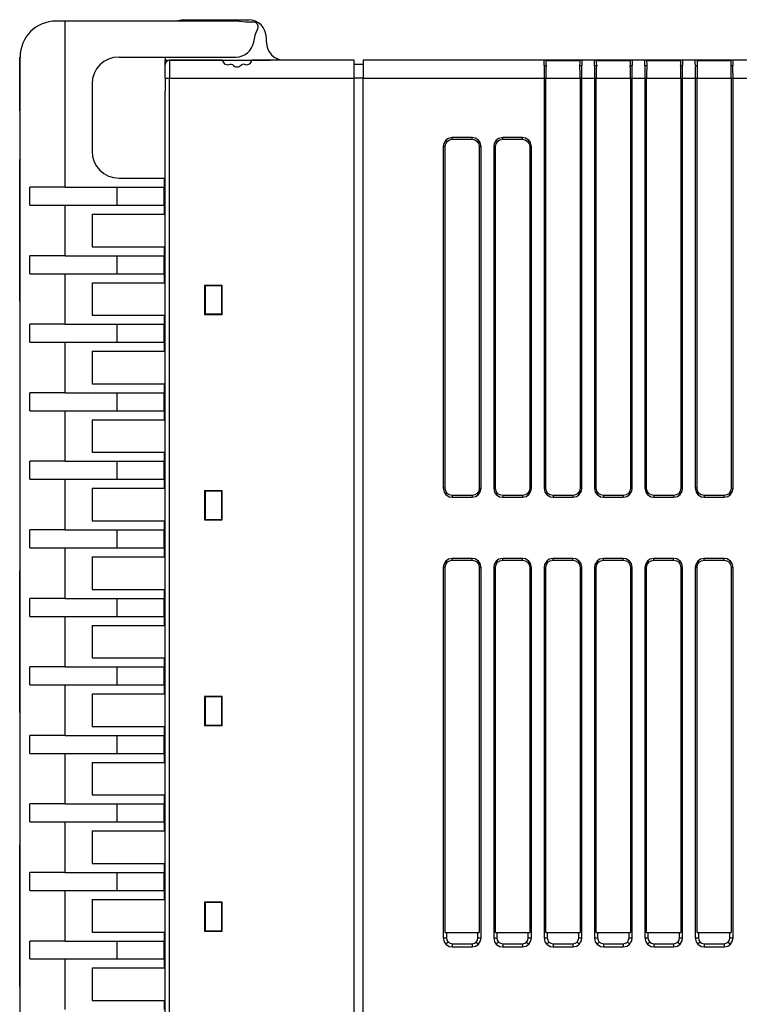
# Model space of a CAD drawing. Header units: millimetres. Extents: x 0 to 559, y 0 to 432.
# Tile 10 of 22: x 338 to 378, y 132 to 187. Entities that reach past the tile are written whole.
import ezdxf

# ---------------------------------------------------------------- set-up
doc = ezdxf.new("R2010")
doc.units = ezdxf.units.MM
doc.header["$LTSCALE"] = 2

msp = doc.modelspace()

# ---------------------------------------------------------------- linework, layer by layer
for p, q in [((340.909, 186.446), (340.409, 186.446)), ((340.909, 177.211), (340.909, 186.446)), ((350.409, 186.446), (340.909, 186.446)), ((347.472, 186.522), (351.097, 186.522)), ((352.097, 185.272), (352.097, 185.522)), ((338.389, 183.996), (338.399, 183.996)), ((338.389, 183.344), (338.389, 183.996)), ((338.399, 181.446), (338.399, 184.446)), ((338.399, 184.446), (338.409, 184.446)), ((338.409, 181.446), (338.409, 184.446)), ((343.909, 184.446), (350.409, 184.446)), ((346.472, 184.446), (346.472, 184.272)), ((346.472, 184.022), (346.472, 184.272)), ((346.472, 184.272), (346.69, 184.272)), ((346.472, 183.272), (346.472, 184.022)), ((346.69, 184.272), (346.722, 184.274)), ((346.722, 184.272), (346.722, 184.274)), ((346.722, 184.274), (349.636, 184.274)), ((346.722, 184.272), (346.722, 183.272)), ((349.639, 184.272), (346.722, 184.272)), ((349.639, 184.272), (351.305, 184.272)), ((356.972, 184.272), (351.305, 184.272)), ((351.308, 184.274), (352.097, 184.274)), ((352.097, 184.272), (352.097, 184.274)), ((352.097, 184.274), (352.329, 184.272)), ((356.972, 183.272), (356.972, 184.272)), ((357.472, 184.022), (356.972, 184.022)), ((367.531, 184.272), (357.472, 184.272)), ((357.472, 184.272), (357.472, 183.272)), ((368.031, 184.272), (367.531, 184.272)), ((367.633, 184.251), (369.532, 184.251)), ((368.031, 184.251), (368.031, 184.272)), ((369.133, 184.272), (368.031, 184.272)), ((369.133, 184.251), (369.133, 184.272)), ((369.633, 184.272), (369.133, 184.272)), ((370.331, 184.272), (369.633, 184.272)), ((370.831, 184.272), (370.331, 184.272)), ((370.433, 184.251), (372.332, 184.251)), ((370.831, 184.251), (370.831, 184.272)), ((371.933, 184.272), (370.831, 184.272)), ((371.933, 184.251), (371.933, 184.272)), ((372.433, 184.272), (371.933, 184.272)), ((373.131, 184.272), (372.433, 184.272)), ((373.631, 184.272), (373.131, 184.272)), ((373.233, 184.251), (375.132, 184.251)), ((373.631, 184.251), (373.631, 184.272)), ((374.733, 184.272), (373.631, 184.272)), ((374.733, 184.251), (374.733, 184.272)), ((375.233, 184.272), (374.733, 184.272)), ((375.931, 184.272), (375.233, 184.272)), ((376.432, 184.272), (375.931, 184.272)), ((376.033, 184.251), (377.932, 184.251)), ((376.432, 184.251), (376.432, 184.272)), ((377.533, 184.272), (376.432, 184.272)), ((377.533, 184.251), (377.533, 184.272)), ((378.033, 184.272), (377.533, 184.272)), ((387.131, 184.272), (378.033, 184.272)), ((338.389, 183.344), (338.399, 183.344)), ((338.389, 183.344), (338.399, 183.344)), ((338.389, 183.344), (338.389, 183.344)), ((338.389, 183.225), (338.389, 183.3)), ((338.389, 183.225), (338.399, 183.225)), ((338.389, 182.893), (338.389, 183.225)), ((338.389, 182.469), (338.389, 182.893)), ((338.389, 182.893), (338.399, 182.893)), ((342.409, 182.946), (342.409, 179.211)), ((346.472, 183.272), (346.722, 183.272)), ((346.472, 183.272), (346.472, 182.572)), ((346.722, 183.272), (356.972, 183.272)), ((346.722, 108.272), (346.722, 183.272)), ((356.972, 108.272), (356.972, 183.272)), ((357.472, 183.272), (356.972, 183.272)), ((357.472, 108.272), (357.472, 183.272)), ((357.472, 183.272), (367.531, 183.272)), ((367.531, 183.272), (367.531, 160.471)), ((367.531, 183.272), (367.633, 183.272)), ((367.633, 160.471), (367.633, 183.272)), ((367.633, 183.272), (369.532, 183.272)), ((369.532, 183.272), (369.532, 160.471)), ((369.532, 183.272), (369.633, 183.272)), ((369.633, 160.471), (369.633, 183.272)), ((369.633, 183.272), (370.331, 183.272)), ((370.331, 183.272), (370.331, 160.471)), ((370.331, 183.272), (370.433, 183.272)), ((370.433, 160.471), (370.433, 183.272)), ((370.433, 183.272), (372.332, 183.272)), ((372.332, 183.272), (372.332, 160.471)), ((372.332, 183.272), (372.433, 183.272)), ((372.433, 160.471), (372.433, 183.272)), ((372.433, 183.272), (373.131, 183.272)), ((373.131, 183.272), (373.131, 160.471)), ((373.131, 183.272), (373.233, 183.272)), ((373.233, 160.471), (373.233, 183.272)), ((373.233, 183.272), (375.132, 183.272)), ((375.132, 183.272), (375.132, 160.471)), ((375.132, 183.272), (375.233, 183.272)), ((375.233, 160.471), (375.233, 183.272)), ((375.233, 183.272), (375.931, 183.272)), ((375.931, 183.272), (375.931, 160.471)), ((375.931, 183.272), (376.033, 183.272)), ((376.033, 160.471), (376.033, 183.272)), ((376.033, 183.272), (377.932, 183.272)), ((377.932, 183.272), (377.932, 160.471)), ((377.932, 183.272), (378.033, 183.272)), ((378.033, 160.471), (378.033, 183.272)), ((378.033, 183.272), (387.131, 183.272)), ((338.389, 182.469), (338.399, 182.469)), ((338.389, 181.898), (338.389, 182.469)), ((346.472, 108.972), (346.472, 182.572)), ((338.389, 181.898), (338.399, 181.898)), ((338.399, 181.446), (338.409, 181.446)), ((338.409, 103.446), (338.409, 181.446)), ((362.149, 179.755), (362.078, 179.827)), ((363.533, 179.973), (362.431, 179.973)), ((362.431, 179.872), (362.431, 179.973)), ((362.431, 179.872), (363.533, 179.872)), ((363.533, 179.872), (363.533, 179.973)), ((363.815, 179.755), (363.887, 179.827)), ((364.949, 179.755), (364.878, 179.827)), ((366.333, 179.973), (365.231, 179.973)), ((365.231, 179.872), (365.231, 179.973)), ((365.231, 179.872), (366.333, 179.872)), ((366.333, 179.872), (366.333, 179.973)), ((366.615, 179.755), (366.687, 179.827)), ((361.931, 179.473), (361.931, 160.471)), ((362.033, 179.473), (361.931, 179.473)), ((362.033, 160.471), (362.033, 179.473)), ((364.033, 179.473), (363.932, 179.473)), ((363.932, 179.473), (363.932, 160.471)), ((364.033, 160.471), (364.033, 179.473)), ((364.731, 179.473), (364.731, 160.471)), ((364.833, 179.473), (364.731, 179.473)), ((364.833, 160.471), (364.833, 179.473)), ((366.833, 179.473), (366.732, 179.473)), ((366.732, 179.473), (366.732, 160.471)), ((366.833, 160.471), (366.833, 179.473)), ((338.399, 170.869), (338.399, 178.743)), ((338.399, 178.743), (338.409, 178.743)), ((343.909, 177.711), (346.409, 177.711)), ((346.409, 177.711), (346.409, 177.211)), ((338.952, 176.211), (338.952, 177.211)), ((340.909, 177.211), (338.952, 177.211)), ((340.909, 177.211), (346.409, 177.211)), ((343.809, 176.211), (343.809, 177.211)), ((346.409, 176.211), (346.409, 177.211)), ((338.952, 176.211), (340.909, 176.211)), ((340.909, 173.401), (340.909, 176.211)), ((340.909, 176.211), (346.409, 176.211)), ((346.409, 176.211), (346.409, 175.711)), ((342.409, 175.711), (346.409, 175.711)), ((342.409, 175.711), (342.409, 173.901)), ((342.409, 173.901), (346.409, 173.901)), ((346.409, 173.901), (346.409, 173.401)), ((338.952, 172.401), (338.952, 173.401)), ((340.909, 173.401), (338.952, 173.401)), ((340.909, 173.401), (346.409, 173.401)), ((343.809, 172.401), (343.809, 173.401)), ((346.409, 172.401), (346.409, 173.401)), ((338.952, 172.401), (340.909, 172.401)), ((340.909, 169.591), (340.909, 172.401)), ((340.909, 172.401), (346.409, 172.401)), ((342.409, 171.901), (346.409, 171.901)), ((342.409, 171.901), (342.409, 170.091)), ((346.409, 172.401), (346.409, 171.901)), ((349.649, 171.753), (348.666, 171.753)), ((348.666, 171.753), (348.666, 170.141)), ((348.688, 171.731), (348.666, 171.753)), ((349.628, 171.731), (348.688, 171.731)), ((348.688, 171.731), (348.688, 170.163)), ((349.649, 171.753), (349.628, 171.731)), ((349.628, 170.163), (349.628, 171.731)), ((349.649, 170.141), (349.649, 171.753)), ((338.399, 170.869), (338.409, 170.869)), ((342.409, 170.091), (346.409, 170.091)), ((346.409, 170.091), (346.409, 169.591)), ((348.688, 170.163), (348.666, 170.141)), ((348.666, 170.141), (349.649, 170.141)), ((348.688, 170.163), (349.628, 170.163)), ((349.628, 170.163), (349.649, 170.141)), ((338.952, 168.591), (338.952, 169.591)), ((340.909, 169.591), (338.952, 169.591)), ((340.909, 169.591), (346.409, 169.591)), ((343.809, 168.591), (343.809, 169.591)), ((346.409, 168.591), (346.409, 169.591)), ((338.952, 168.591), (340.909, 168.591)), ((340.909, 165.781), (340.909, 168.591)), ((340.909, 168.591), (346.409, 168.591)), ((342.409, 168.091), (346.409, 168.091)), ((342.409, 168.091), (342.409, 166.281)), ((346.409, 168.591), (346.409, 168.091)), ((342.409, 166.281), (346.409, 166.281)), ((346.409, 166.281), (346.409, 165.781)), ((338.952, 164.781), (338.952, 165.781)), ((340.909, 165.781), (338.952, 165.781)), ((340.909, 165.781), (346.409, 165.781)), ((343.809, 164.781), (343.809, 165.781)), ((346.409, 164.781), (346.409, 165.781)), ((338.952, 164.781), (340.909, 164.781)), ((340.909, 161.971), (340.909, 164.781)), ((340.909, 164.781), (346.409, 164.781)), ((346.409, 164.781), (346.409, 164.281)), ((342.409, 164.281), (346.409, 164.281)), ((342.409, 164.281), (342.409, 162.471)), ((342.409, 162.471), (346.409, 162.471)), ((346.409, 162.471), (346.409, 161.971)), ((338.952, 160.971), (338.952, 161.971)), ((340.909, 161.971), (338.952, 161.971)), ((340.909, 161.971), (346.409, 161.971)), ((343.809, 160.971), (343.809, 161.971)), ((346.409, 160.971), (346.409, 161.971)), ((338.952, 160.971), (340.909, 160.971)), ((340.909, 158.161), (340.909, 160.971)), ((340.909, 160.971), (346.409, 160.971)), ((346.409, 160.971), (346.409, 160.471)), ((342.409, 160.471), (346.409, 160.471)), ((342.409, 160.471), (342.409, 158.661)), ((362.033, 160.471), (361.931, 160.471)), ((363.932, 160.471), (364.033, 160.471)), ((364.833, 160.471), (364.731, 160.471)), ((366.732, 160.471), (366.833, 160.471)), ((367.633, 160.471), (367.531, 160.471)), ((369.532, 160.471), (369.633, 160.471)), ((370.433, 160.471), (370.331, 160.471)), ((372.332, 160.471), (372.433, 160.471)), ((373.233, 160.471), (373.131, 160.471)), ((375.132, 160.471), (375.233, 160.471)), ((376.033, 160.471), (375.931, 160.471)), ((377.932, 160.471), (378.033, 160.471)), ((349.649, 160.323), (348.666, 160.323)), ((348.666, 160.323), (348.666, 158.711)), ((348.688, 160.301), (348.666, 160.323)), ((349.628, 160.301), (348.688, 160.301)), ((348.688, 160.301), (348.688, 158.733)), ((349.649, 160.323), (349.628, 160.301)), ((349.628, 158.733), (349.628, 160.301)), ((349.649, 158.711), (349.649, 160.323)), ((362.149, 160.189), (362.078, 160.118)), ((362.431, 160.072), (362.431, 159.971)), ((363.533, 160.072), (362.431, 160.072)), ((362.431, 159.971), (363.533, 159.971)), ((363.533, 160.072), (363.533, 159.971)), ((363.815, 160.189), (363.887, 160.118)), ((364.949, 160.189), (364.878, 160.118)), ((365.231, 160.072), (365.231, 159.971)), ((366.333, 160.072), (365.231, 160.072)), ((365.231, 159.971), (366.333, 159.971)), ((366.333, 160.072), (366.333, 159.971)), ((366.615, 160.189), (366.687, 160.118)), ((367.749, 160.189), (367.678, 160.118)), ((368.031, 160.072), (368.031, 159.971)), ((369.133, 160.072), (368.031, 160.072)), ((368.031, 159.971), (369.133, 159.971)), ((369.133, 160.072), (369.133, 159.971)), ((369.415, 160.189), (369.487, 160.118)), ((370.549, 160.189), (370.478, 160.118)), ((370.831, 160.072), (370.831, 159.971)), ((371.933, 160.072), (370.831, 160.072)), ((370.831, 159.971), (371.933, 159.971)), ((371.933, 160.072), (371.933, 159.971)), ((372.215, 160.189), (372.287, 160.118)), ((373.349, 160.189), (373.278, 160.118)), ((373.631, 160.072), (373.631, 159.971)), ((374.733, 160.072), (373.631, 160.072)), ((373.631, 159.971), (374.733, 159.971)), ((374.733, 160.072), (374.733, 159.971)), ((375.015, 160.189), (375.087, 160.118)), ((376.149, 160.189), (376.078, 160.118)), ((376.431, 160.072), (376.431, 159.971)), ((377.533, 160.072), (376.431, 160.072)), ((376.431, 159.971), (377.533, 159.971)), ((377.533, 160.072), (377.533, 159.971)), ((377.815, 160.189), (377.887, 160.118)), ((342.409, 158.661), (346.409, 158.661)), ((346.409, 158.661), (346.409, 158.161)), ((348.688, 158.733), (348.666, 158.711)), ((348.666, 158.711), (349.649, 158.711)), ((348.688, 158.733), (349.628, 158.733)), ((349.628, 158.733), (349.649, 158.711)), ((338.952, 157.161), (338.952, 158.161)), ((340.909, 158.161), (338.952, 158.161)), ((340.909, 158.161), (346.409, 158.161)), ((343.809, 157.161), (343.809, 158.161)), ((346.409, 157.161), (346.409, 158.161)), ((338.952, 157.161), (340.909, 157.161)), ((340.909, 154.351), (340.909, 157.161)), ((340.909, 157.161), (346.409, 157.161)), ((346.409, 157.161), (346.409, 156.661)), ((342.409, 156.661), (346.409, 156.661)), ((342.409, 156.661), (342.409, 154.851)), ((363.533, 156.573), (362.431, 156.573)), ((362.431, 156.472), (362.431, 156.573)), ((363.533, 156.472), (363.533, 156.573)), ((366.333, 156.573), (365.231, 156.573)), ((365.231, 156.472), (365.231, 156.573)), ((366.333, 156.472), (366.333, 156.573)), ((369.133, 156.573), (368.031, 156.573)), ((368.031, 156.472), (368.031, 156.573)), ((369.133, 156.472), (369.133, 156.573)), ((371.933, 156.573), (370.831, 156.573)), ((370.831, 156.472), (370.831, 156.573)), ((371.933, 156.472), (371.933, 156.573)), ((374.733, 156.573), (373.631, 156.573)), ((373.631, 156.472), (373.631, 156.573)), ((374.733, 156.472), (374.733, 156.573)), ((377.533, 156.573), (376.431, 156.573)), ((376.431, 156.472), (376.431, 156.573)), ((377.533, 156.472), (377.533, 156.573)), ((361.931, 156.073), (361.931, 135.471)), ((362.033, 156.073), (361.931, 156.073)), ((362.033, 135.772), (362.033, 156.073)), ((362.149, 156.355), (362.078, 156.427)), ((362.431, 156.472), (363.533, 156.472)), ((363.815, 156.355), (363.887, 156.427)), ((363.932, 156.073), (364.033, 156.073)), ((363.932, 156.073), (363.932, 135.772)), ((364.033, 135.471), (364.033, 156.073)), ((364.731, 156.073), (364.731, 135.471)), ((364.833, 156.073), (364.731, 156.073)), ((364.833, 135.772), (364.833, 156.073)), ((364.949, 156.355), (364.878, 156.427)), ((365.231, 156.472), (366.333, 156.472)), ((366.615, 156.355), (366.687, 156.427)), ((366.732, 156.073), (366.833, 156.073)), ((366.732, 156.073), (366.732, 135.772)), ((366.833, 135.471), (366.833, 156.073)), ((367.531, 156.073), (367.531, 135.471)), ((367.633, 156.073), (367.531, 156.073)), ((367.633, 135.772), (367.633, 156.073)), ((367.749, 156.355), (367.678, 156.427)), ((368.031, 156.472), (369.133, 156.472)), ((369.415, 156.355), (369.487, 156.427)), ((369.532, 156.073), (369.633, 156.073)), ((369.532, 156.073), (369.532, 135.772)), ((369.633, 135.471), (369.633, 156.073)), ((370.331, 156.073), (370.331, 135.471)), ((370.433, 156.073), (370.331, 156.073)), ((370.433, 135.772), (370.433, 156.073)), ((370.549, 156.355), (370.478, 156.427)), ((370.831, 156.472), (371.933, 156.472)), ((372.215, 156.355), (372.287, 156.427)), ((372.332, 156.073), (372.433, 156.073)), ((372.332, 156.073), (372.332, 135.772)), ((372.433, 135.471), (372.433, 156.073)), ((373.131, 156.073), (373.131, 135.471)), ((373.233, 156.073), (373.131, 156.073)), ((373.233, 135.772), (373.233, 156.073)), ((373.349, 156.355), (373.278, 156.427)), ((373.631, 156.472), (374.733, 156.472)), ((375.015, 156.355), (375.087, 156.427)), ((375.132, 156.073), (375.233, 156.073)), ((375.132, 156.073), (375.132, 135.772)), ((375.233, 135.471), (375.233, 156.073)), ((375.931, 156.073), (375.931, 135.471)), ((376.033, 156.073), (375.931, 156.073)), ((376.033, 135.772), (376.033, 156.073)), ((376.149, 156.355), (376.078, 156.427)), ((376.431, 156.472), (377.533, 156.472)), ((377.815, 156.355), (377.887, 156.427)), ((377.932, 156.073), (378.033, 156.073)), ((377.932, 156.073), (377.932, 135.772)), ((378.033, 135.471), (378.033, 156.073)), ((338.399, 148.009), (338.399, 155.883)), ((338.399, 155.883), (338.409, 155.883)), ((342.409, 154.851), (346.409, 154.851)), ((346.409, 154.851), (346.409, 154.351)), ((338.952, 153.351), (338.952, 154.351)), ((340.909, 154.351), (338.952, 154.351)), ((340.909, 154.351), (346.409, 154.351)), ((343.809, 153.351), (343.809, 154.351)), ((346.409, 153.351), (346.409, 154.351)), ((338.952, 153.351), (340.909, 153.351)), ((340.909, 150.541), (340.909, 153.351)), ((340.909, 153.351), (346.409, 153.351)), ((346.409, 153.351), (346.409, 152.851)), ((342.409, 152.851), (346.409, 152.851)), ((342.409, 152.851), (342.409, 151.041)), ((338.952, 149.541), (338.952, 150.541)), ((340.909, 150.541), (338.952, 150.541)), ((340.909, 150.541), (346.409, 150.541)), ((342.409, 151.041), (346.409, 151.041)), ((343.809, 149.541), (343.809, 150.541)), ((346.409, 151.041), (346.409, 150.541)), ((346.409, 149.541), (346.409, 150.541)), ((338.952, 149.541), (340.909, 149.541)), ((340.909, 146.731), (340.909, 149.541)), ((340.909, 149.541), (346.409, 149.541)), ((346.409, 149.541), (346.409, 149.041)), ((342.409, 149.041), (346.409, 149.041)), ((342.409, 149.041), (342.409, 147.231)), ((349.649, 148.893), (348.666, 148.893)), ((348.666, 148.893), (348.666, 147.281)), ((348.688, 148.871), (348.666, 148.893)), ((349.628, 148.871), (348.688, 148.871)), ((348.688, 148.871), (348.688, 147.303)), ((349.649, 148.893), (349.628, 148.871)), ((349.628, 147.303), (349.628, 148.871)), ((349.649, 147.281), (349.649, 148.893)), ((338.399, 148.009), (338.409, 148.009)), ((348.688, 147.303), (348.666, 147.281)), ((348.666, 147.281), (349.649, 147.281)), ((348.688, 147.303), (349.628, 147.303)), ((349.628, 147.303), (349.649, 147.281)), ((338.952, 145.731), (338.952, 146.731)), ((340.909, 146.731), (338.952, 146.731)), ((340.909, 146.731), (346.409, 146.731)), ((342.409, 147.231), (346.409, 147.231)), ((343.809, 145.731), (343.809, 146.731)), ((346.409, 147.231), (346.409, 146.731)), ((346.409, 145.731), (346.409, 146.731)), ((338.952, 145.731), (340.909, 145.731)), ((340.909, 142.921), (340.909, 145.731)), ((340.909, 145.731), (346.409, 145.731)), ((346.409, 145.731), (346.409, 145.231)), ((342.409, 145.231), (346.409, 145.231)), ((342.409, 145.231), (342.409, 143.421)), ((342.409, 143.421), (346.409, 143.421)), ((346.409, 143.421), (346.409, 142.921)), ((338.952, 141.921), (338.952, 142.921)), ((340.909, 142.921), (338.952, 142.921)), ((340.909, 142.921), (346.409, 142.921)), ((343.809, 141.921), (343.809, 142.921)), ((346.409, 141.921), (346.409, 142.921)), ((338.952, 141.921), (340.909, 141.921)), ((340.909, 139.111), (340.909, 141.921)), ((340.909, 141.921), (346.409, 141.921)), ((346.409, 141.921), (346.409, 141.421)), ((342.409, 141.421), (346.409, 141.421)), ((342.409, 141.421), (342.409, 139.611)), ((338.399, 132.769), (338.399, 140.643)), ((338.399, 140.643), (338.409, 140.643)), ((342.409, 139.611), (346.409, 139.611)), ((346.409, 139.611), (346.409, 139.111)), ((338.952, 138.111), (338.952, 139.111)), ((340.909, 139.111), (338.952, 139.111)), ((340.909, 139.111), (346.409, 139.111)), ((343.809, 138.111), (343.809, 139.111)), ((346.409, 138.111), (346.409, 139.111)), ((338.952, 138.111), (340.909, 138.111)), ((340.909, 135.301), (340.909, 138.111)), ((340.909, 138.111), (346.409, 138.111)), ((346.409, 138.111), (346.409, 137.611)), ((342.409, 137.611), (346.409, 137.611)), ((342.409, 137.611), (342.409, 135.801)), ((349.649, 137.463), (348.666, 137.463)), ((348.666, 137.463), (348.666, 135.851)), ((348.688, 137.441), (348.666, 137.463)), ((349.628, 137.441), (348.688, 137.441)), ((348.688, 137.441), (348.688, 135.873)), ((349.649, 137.463), (349.628, 137.441)), ((349.628, 135.873), (349.628, 137.441)), ((349.649, 135.851), (349.649, 137.463)), ((342.409, 135.801), (346.409, 135.801)), ((346.409, 135.801), (346.409, 135.301)), ((348.688, 135.873), (348.666, 135.851)), ((348.666, 135.851), (349.649, 135.851)), ((348.688, 135.873), (349.628, 135.873)), ((349.628, 135.873), (349.649, 135.851)), ((362.033, 135.772), (363.932, 135.772)), ((362.107, 135.772), (362.107, 135.471)), ((363.857, 135.471), (363.857, 135.772)), ((364.833, 135.772), (366.732, 135.772)), ((364.907, 135.772), (364.907, 135.471)), ((366.657, 135.471), (366.657, 135.772)), ((367.633, 135.772), (369.532, 135.772)), ((367.707, 135.772), (367.707, 135.471)), ((369.457, 135.471), (369.457, 135.772)), ((370.433, 135.772), (372.332, 135.772)), ((370.507, 135.772), (370.507, 135.471)), ((372.257, 135.471), (372.257, 135.772)), ((373.233, 135.772), (375.132, 135.772)), ((373.307, 135.772), (373.307, 135.471)), ((375.057, 135.471), (375.057, 135.772)), ((376.033, 135.772), (377.932, 135.772)), ((376.107, 135.772), (376.107, 135.471)), ((377.857, 135.471), (377.857, 135.772)), ((338.952, 134.301), (338.952, 135.301)), ((340.909, 135.301), (338.952, 135.301)), ((340.909, 135.301), (346.409, 135.301)), ((343.809, 134.301), (343.809, 135.301)), ((346.409, 134.301), (346.409, 135.301)), ((361.931, 135.471), (362.107, 135.471)), ((362.202, 135.242), (362.078, 135.118)), ((363.762, 135.242), (363.887, 135.118)), ((363.857, 135.471), (364.033, 135.471)), ((364.731, 135.471), (364.907, 135.471)), ((365.002, 135.242), (364.878, 135.118)), ((366.562, 135.242), (366.687, 135.118)), ((366.657, 135.471), (366.833, 135.471)), ((367.531, 135.471), (367.707, 135.471)), ((367.802, 135.242), (367.678, 135.118)), ((369.362, 135.242), (369.487, 135.118)), ((369.457, 135.471), (369.633, 135.471)), ((370.331, 135.471), (370.507, 135.471)), ((370.602, 135.242), (370.478, 135.118)), ((372.162, 135.242), (372.287, 135.118)), ((372.257, 135.471), (372.433, 135.471)), ((373.131, 135.471), (373.307, 135.471)), ((373.402, 135.242), (373.278, 135.118)), ((374.962, 135.242), (375.087, 135.118)), ((375.057, 135.471), (375.233, 135.471)), ((375.931, 135.471), (376.107, 135.471)), ((376.202, 135.242), (376.078, 135.118)), ((377.762, 135.242), (377.887, 135.118)), ((377.857, 135.471), (378.033, 135.471)), ((362.431, 135.147), (362.431, 134.971)), ((362.431, 135.147), (363.533, 135.147)), ((362.431, 134.971), (363.533, 134.971)), ((363.533, 135.147), (363.533, 134.971)), ((365.231, 135.147), (365.231, 134.971)), ((365.231, 135.147), (366.333, 135.147)), ((365.231, 134.971), (366.333, 134.971)), ((366.333, 135.147), (366.333, 134.971)), ((368.031, 135.147), (368.031, 134.971)), ((368.031, 135.147), (369.133, 135.147)), ((368.031, 134.971), (369.133, 134.971)), ((369.133, 135.147), (369.133, 134.971)), ((370.831, 135.147), (370.831, 134.971)), ((370.831, 135.147), (371.933, 135.147)), ((370.831, 134.971), (371.933, 134.971)), ((371.933, 135.147), (371.933, 134.971)), ((373.631, 135.147), (373.631, 134.971)), ((373.631, 135.147), (374.733, 135.147)), ((373.631, 134.971), (374.733, 134.971)), ((374.733, 135.147), (374.733, 134.971)), ((376.431, 135.147), (376.431, 134.971)), ((376.431, 135.147), (377.533, 135.147)), ((376.431, 134.971), (377.533, 134.971)), ((377.533, 135.147), (377.533, 134.971)), ((338.952, 134.301), (340.909, 134.301)), ((340.909, 131.491), (340.909, 134.301)), ((340.909, 134.301), (346.409, 134.301)), ((346.409, 134.301), (346.409, 133.801)), ((342.409, 133.801), (346.409, 133.801)), ((342.409, 133.801), (342.409, 131.991)), ((338.399, 132.769), (338.409, 132.769)), ((342.409, 131.991), (346.409, 131.991)), ((346.409, 131.991), (346.409, 131.491))]:
    msp.add_line(p, q)
at = {"flags": 128}
for points in [[(347.472, 186.522), (347.089, 186.446), (347.089, 186.446)], [(350.595, 186.428), (350.491, 186.442), (350.409, 186.446)], [(351.374, 186.384), (350.936, 186.384), (350.595, 186.428)], [(351.396, 185.285), (351.497, 185.711), (351.62, 186.032)], [(349.651, 184.263), (349.641, 184.27), (349.639, 184.272)], [(350.231, 184.018), (350.147, 184.035), (350.084, 184.052)], [(350.86, 184.052), (350.779, 184.031), (350.713, 184.018)], [(351.305, 184.272), (351.302, 184.269), (351.293, 184.263)], [(367.539, 183.979), (367.536, 184.108), (367.533, 184.2), (367.531, 184.272)], [(367.539, 183.979), (367.589, 183.976), (367.64, 183.964)], [(369.524, 183.964), (369.575, 183.976), (369.625, 183.979)], [(369.633, 184.272), (369.631, 184.2), (369.629, 184.108), (369.625, 183.979)], [(370.339, 183.979), (370.336, 184.108), (370.333, 184.2), (370.331, 184.272)], [(370.339, 183.979), (370.389, 183.976), (370.44, 183.964)], [(372.324, 183.964), (372.375, 183.976), (372.425, 183.979)], [(372.433, 184.272), (372.431, 184.2), (372.429, 184.108), (372.425, 183.979)], [(373.139, 183.979), (373.136, 184.108), (373.133, 184.2), (373.131, 184.272)], [(373.139, 183.979), (373.189, 183.976), (373.24, 183.964)], [(375.124, 183.964), (375.175, 183.976), (375.225, 183.979)], [(375.233, 184.272), (375.231, 184.2), (375.229, 184.108), (375.225, 183.979)], [(375.939, 183.979), (375.936, 184.108), (375.933, 184.2), (375.931, 184.272)], [(375.939, 183.979), (375.989, 183.976), (376.04, 183.964)], [(377.924, 183.964), (377.975, 183.976), (378.025, 183.979)], [(378.033, 184.272), (378.031, 184.2), (378.029, 184.108), (378.025, 183.979)], [(362.078, 179.827), (361.961, 179.642), (361.931, 179.473)], [(362.033, 179.473), (362.063, 179.626), (362.149, 179.755)], [(362.431, 179.973), (362.218, 179.925), (362.078, 179.827)], [(362.149, 179.755), (362.278, 179.841), (362.431, 179.872)], [(363.887, 179.827), (363.702, 179.943), (363.533, 179.973)], [(363.533, 179.872), (363.686, 179.841), (363.815, 179.755)], [(363.815, 179.755), (363.901, 179.626), (363.932, 179.473)], [(364.033, 179.473), (363.985, 179.686), (363.887, 179.827)], [(364.878, 179.827), (364.761, 179.642), (364.731, 179.473)], [(364.833, 179.473), (364.863, 179.626), (364.949, 179.755)], [(365.231, 179.973), (365.018, 179.925), (364.878, 179.827)], [(364.949, 179.755), (365.078, 179.841), (365.231, 179.872)], [(366.687, 179.827), (366.502, 179.943), (366.333, 179.973)], [(366.333, 179.872), (366.486, 179.841), (366.615, 179.755)], [(366.615, 179.755), (366.701, 179.626), (366.732, 179.473)], [(366.833, 179.473), (366.785, 179.686), (366.687, 179.827)], [(361.931, 160.471), (361.979, 160.258), (362.078, 160.118)], [(362.149, 160.189), (362.063, 160.318), (362.033, 160.471)], [(363.932, 160.471), (363.901, 160.318), (363.815, 160.189)], [(363.887, 160.118), (364.003, 160.302), (364.033, 160.471)], [(364.731, 160.471), (364.779, 160.258), (364.878, 160.118)], [(364.949, 160.189), (364.863, 160.318), (364.833, 160.471)], [(366.732, 160.471), (366.701, 160.318), (366.615, 160.189)], [(366.687, 160.118), (366.803, 160.302), (366.833, 160.471)], [(367.531, 160.471), (367.579, 160.258), (367.678, 160.118)], [(367.749, 160.189), (367.663, 160.318), (367.633, 160.471)], [(369.532, 160.471), (369.501, 160.318), (369.415, 160.189)], [(369.487, 160.118), (369.603, 160.302), (369.633, 160.471)], [(370.331, 160.471), (370.379, 160.258), (370.478, 160.118)], [(370.549, 160.189), (370.463, 160.318), (370.433, 160.471)], [(372.332, 160.471), (372.301, 160.318), (372.215, 160.189)], [(372.287, 160.118), (372.403, 160.302), (372.433, 160.471)], [(373.131, 160.471), (373.179, 160.258), (373.278, 160.118)], [(373.349, 160.189), (373.263, 160.318), (373.233, 160.471)], [(375.132, 160.471), (375.101, 160.318), (375.015, 160.189)], [(375.087, 160.118), (375.203, 160.302), (375.233, 160.471)], [(375.931, 160.471), (375.979, 160.258), (376.078, 160.118)], [(376.149, 160.189), (376.063, 160.318), (376.033, 160.471)], [(377.932, 160.471), (377.901, 160.318), (377.815, 160.189)], [(377.887, 160.118), (378.003, 160.302), (378.033, 160.471)], [(362.078, 160.118), (362.262, 160.001), (362.431, 159.971)], [(362.431, 160.072), (362.278, 160.103), (362.149, 160.189)], [(363.815, 160.189), (363.686, 160.103), (363.533, 160.072)], [(363.533, 159.971), (363.746, 160.019), (363.887, 160.118)], [(364.878, 160.118), (365.062, 160.001), (365.231, 159.971)], [(365.231, 160.072), (365.078, 160.103), (364.949, 160.189)], [(366.615, 160.189), (366.486, 160.103), (366.333, 160.072)], [(366.333, 159.971), (366.546, 160.019), (366.687, 160.118)], [(367.678, 160.118), (367.862, 160.001), (368.031, 159.971)], [(368.031, 160.072), (367.878, 160.103), (367.749, 160.189)], [(369.415, 160.189), (369.286, 160.103), (369.133, 160.072)], [(369.133, 159.971), (369.346, 160.019), (369.487, 160.118)], [(370.478, 160.118), (370.662, 160.001), (370.831, 159.971)], [(370.831, 160.072), (370.678, 160.103), (370.549, 160.189)], [(372.215, 160.189), (372.086, 160.103), (371.933, 160.072)], [(371.933, 159.971), (372.146, 160.019), (372.287, 160.118)], [(373.278, 160.118), (373.462, 160.001), (373.631, 159.971)], [(373.631, 160.072), (373.478, 160.103), (373.349, 160.189)], [(375.015, 160.189), (374.886, 160.103), (374.733, 160.072)], [(374.733, 159.971), (374.946, 160.019), (375.087, 160.118)], [(376.078, 160.118), (376.262, 160.001), (376.431, 159.971)], [(376.431, 160.072), (376.278, 160.103), (376.149, 160.189)], [(377.815, 160.189), (377.686, 160.103), (377.533, 160.072)], [(377.533, 159.971), (377.746, 160.019), (377.887, 160.118)], [(362.431, 156.573), (362.218, 156.525), (362.078, 156.427)], [(363.887, 156.427), (363.702, 156.543), (363.533, 156.573)], [(365.231, 156.573), (365.018, 156.525), (364.878, 156.427)], [(366.687, 156.427), (366.502, 156.543), (366.333, 156.573)], [(368.031, 156.573), (367.818, 156.525), (367.678, 156.427)], [(369.487, 156.427), (369.302, 156.543), (369.133, 156.573)], [(370.831, 156.573), (370.618, 156.525), (370.478, 156.427)], [(372.287, 156.427), (372.102, 156.543), (371.933, 156.573)], [(373.631, 156.573), (373.418, 156.525), (373.278, 156.427)], [(375.087, 156.427), (374.902, 156.543), (374.733, 156.573)], [(376.431, 156.573), (376.218, 156.525), (376.078, 156.427)], [(377.887, 156.427), (377.702, 156.543), (377.533, 156.573)], [(362.078, 156.427), (361.961, 156.242), (361.931, 156.073)], [(362.033, 156.073), (362.063, 156.226), (362.149, 156.355)], [(362.149, 156.355), (362.278, 156.441), (362.431, 156.472)], [(363.533, 156.472), (363.686, 156.441), (363.815, 156.355)], [(363.815, 156.355), (363.901, 156.226), (363.932, 156.073)], [(364.033, 156.073), (363.985, 156.286), (363.887, 156.427)], [(364.878, 156.427), (364.761, 156.242), (364.731, 156.073)], [(364.833, 156.073), (364.863, 156.226), (364.949, 156.355)], [(364.949, 156.355), (365.078, 156.441), (365.231, 156.472)], [(366.333, 156.472), (366.486, 156.441), (366.615, 156.355)], [(366.615, 156.355), (366.701, 156.226), (366.732, 156.073)], [(366.833, 156.073), (366.785, 156.286), (366.687, 156.427)], [(367.678, 156.427), (367.561, 156.242), (367.531, 156.073)], [(367.633, 156.073), (367.663, 156.226), (367.749, 156.355)], [(367.749, 156.355), (367.878, 156.441), (368.031, 156.472)], [(369.133, 156.472), (369.286, 156.441), (369.415, 156.355)], [(369.415, 156.355), (369.501, 156.226), (369.532, 156.073)], [(369.633, 156.073), (369.585, 156.286), (369.487, 156.427)], [(370.478, 156.427), (370.361, 156.242), (370.331, 156.073)], [(370.433, 156.073), (370.463, 156.226), (370.549, 156.355)], [(370.549, 156.355), (370.678, 156.441), (370.831, 156.472)], [(371.933, 156.472), (372.086, 156.441), (372.215, 156.355)], [(372.215, 156.355), (372.301, 156.226), (372.332, 156.073)], [(372.433, 156.073), (372.385, 156.286), (372.287, 156.427)], [(373.278, 156.427), (373.161, 156.242), (373.131, 156.073)], [(373.233, 156.073), (373.263, 156.226), (373.349, 156.355)], [(373.349, 156.355), (373.478, 156.441), (373.631, 156.472)], [(374.733, 156.472), (374.886, 156.441), (375.015, 156.355)], [(375.015, 156.355), (375.101, 156.226), (375.132, 156.073)], [(375.233, 156.073), (375.185, 156.286), (375.087, 156.427)], [(376.078, 156.427), (375.961, 156.242), (375.931, 156.073)], [(376.033, 156.073), (376.063, 156.226), (376.149, 156.355)], [(376.149, 156.355), (376.278, 156.441), (376.431, 156.472)], [(377.533, 156.472), (377.686, 156.441), (377.815, 156.355)], [(377.815, 156.355), (377.901, 156.226), (377.932, 156.073)], [(378.033, 156.073), (377.985, 156.286), (377.887, 156.427)], [(361.931, 135.471), (361.979, 135.258), (362.078, 135.118)], [(362.107, 135.471), (362.132, 135.347), (362.202, 135.242)], [(362.202, 135.242), (362.307, 135.172), (362.431, 135.147)], [(363.533, 135.147), (363.657, 135.172), (363.762, 135.242)], [(363.762, 135.242), (363.832, 135.347), (363.857, 135.471)], [(363.887, 135.118), (364.003, 135.302), (364.033, 135.471)], [(364.731, 135.471), (364.779, 135.258), (364.878, 135.118)], [(364.907, 135.471), (364.932, 135.347), (365.002, 135.242)], [(365.002, 135.242), (365.107, 135.172), (365.231, 135.147)], [(366.333, 135.147), (366.457, 135.172), (366.562, 135.242)], [(366.562, 135.242), (366.632, 135.347), (366.657, 135.471)], [(366.687, 135.118), (366.803, 135.302), (366.833, 135.471)], [(367.531, 135.471), (367.579, 135.258), (367.678, 135.118)], [(367.707, 135.471), (367.732, 135.347), (367.802, 135.242)], [(367.802, 135.242), (367.907, 135.172), (368.031, 135.147)], [(369.133, 135.147), (369.257, 135.172), (369.362, 135.242)], [(369.362, 135.242), (369.432, 135.347), (369.457, 135.471)], [(369.487, 135.118), (369.603, 135.302), (369.633, 135.471)], [(370.331, 135.471), (370.379, 135.258), (370.478, 135.118)], [(370.507, 135.471), (370.532, 135.347), (370.602, 135.242)], [(370.602, 135.242), (370.707, 135.172), (370.831, 135.147)], [(371.933, 135.147), (372.057, 135.172), (372.162, 135.242)], [(372.162, 135.242), (372.232, 135.347), (372.257, 135.471)], [(372.287, 135.118), (372.403, 135.302), (372.433, 135.471)], [(373.131, 135.471), (373.179, 135.258), (373.278, 135.118)], [(373.307, 135.471), (373.332, 135.347), (373.402, 135.242)], [(373.402, 135.242), (373.507, 135.172), (373.631, 135.147)], [(374.733, 135.147), (374.857, 135.172), (374.962, 135.242)], [(374.962, 135.242), (375.032, 135.347), (375.057, 135.471)], [(375.087, 135.118), (375.203, 135.302), (375.233, 135.471)], [(375.931, 135.471), (375.979, 135.258), (376.078, 135.118)], [(376.107, 135.471), (376.132, 135.347), (376.202, 135.242)], [(376.202, 135.242), (376.307, 135.172), (376.431, 135.147)], [(377.533, 135.147), (377.657, 135.172), (377.762, 135.242)], [(377.762, 135.242), (377.832, 135.347), (377.857, 135.471)], [(377.887, 135.118), (378.003, 135.302), (378.033, 135.471)], [(362.078, 135.118), (362.262, 135.001), (362.431, 134.971)], [(363.533, 134.971), (363.746, 135.019), (363.887, 135.118)], [(364.878, 135.118), (365.062, 135.001), (365.231, 134.971)], [(366.333, 134.971), (366.546, 135.019), (366.687, 135.118)], [(367.678, 135.118), (367.862, 135.001), (368.031, 134.971)], [(369.133, 134.971), (369.346, 135.019), (369.487, 135.118)], [(370.478, 135.118), (370.662, 135.001), (370.831, 134.971)], [(371.933, 134.971), (372.146, 135.019), (372.287, 135.118)], [(373.278, 135.118), (373.462, 135.001), (373.631, 134.971)], [(374.733, 134.971), (374.946, 135.019), (375.087, 135.118)], [(376.078, 135.118), (376.262, 135.001), (376.431, 134.971)], [(377.533, 134.971), (377.746, 135.019), (377.887, 135.118)]]:
    msp.add_lwpolyline(points, dxfattribs=at)
for centre, radius, start, end in [((340.409, 184.446), 2, 90, 180), ((351.097, 185.522), 1, 360, 90), ((351.392, 186.134), 0.25, 335.8305, 94.1695), ((350.409, 185.446), 1, 270, 350.7586), ((353.097, 185.272), 1, 180, 270), ((343.909, 182.946), 1.5, 90, 180), ((346.722, 184.022), 0.25, 90, 180), ((349.946, 184.318), 0.3, 190.6462, 297.3538), ((350.472, 184.197), 0.3, 216.6712, 323.3288), ((350.998, 184.319), 0.3, 242.6712, 349.3288), ((367.531, 184.022), 0.25, 66.1207, 90), ((395.455, 183.323), 27.924, 178.6529, 180.104), ((386.805, 183.405), 19.173, 178.3297, 180.3978), ((377.062, 184.36), 9.43, 180.6647, 182.4069), ((363.423, 184.271), 6.108, 357.1193, 359.809), ((351.564, 183.419), 17.968, 359.5329, 1.7397), ((369.633, 184.022), 0.25, 90, 113.8793), ((341.709, 183.323), 27.924, 359.896, 1.3471), ((370.331, 184.022), 0.25, 66.1207, 90), ((398.255, 183.323), 27.924, 178.6529, 180.104), ((389.605, 183.405), 19.173, 178.3297, 180.3978), ((379.862, 184.36), 9.43, 180.6647, 182.4069), ((366.223, 184.271), 6.108, 357.1193, 359.809), ((354.364, 183.419), 17.968, 359.5329, 1.7397), ((372.433, 184.022), 0.25, 90, 113.8793), ((344.509, 183.323), 27.924, 359.896, 1.3471), ((373.131, 184.022), 0.25, 66.1207, 90), ((401.055, 183.323), 27.924, 178.6529, 180.104), ((392.405, 183.405), 19.173, 178.3297, 180.3978), ((382.662, 184.36), 9.43, 180.6647, 182.4069), ((369.023, 184.271), 6.108, 357.1193, 359.809), ((357.164, 183.419), 17.968, 359.5329, 1.7397), ((375.233, 184.022), 0.25, 90, 113.8793), ((347.309, 183.323), 27.924, 359.896, 1.3471), ((375.931, 184.022), 0.25, 66.1207, 90), ((403.855, 183.323), 27.924, 178.6529, 180.104), ((395.205, 183.405), 19.173, 178.3297, 180.3978), ((385.462, 184.36), 9.43, 180.6647, 182.4069), ((371.823, 184.271), 6.108, 357.1193, 359.809), ((359.964, 183.419), 17.968, 359.5329, 1.7397), ((378.033, 184.022), 0.25, 90, 113.8793), ((350.109, 183.323), 27.924, 359.896, 1.3471), ((343.909, 179.211), 1.5, 180, 270)]:
    msp.add_arc(centre, radius, start, end)

doc.saveas('drawing.dxf')
